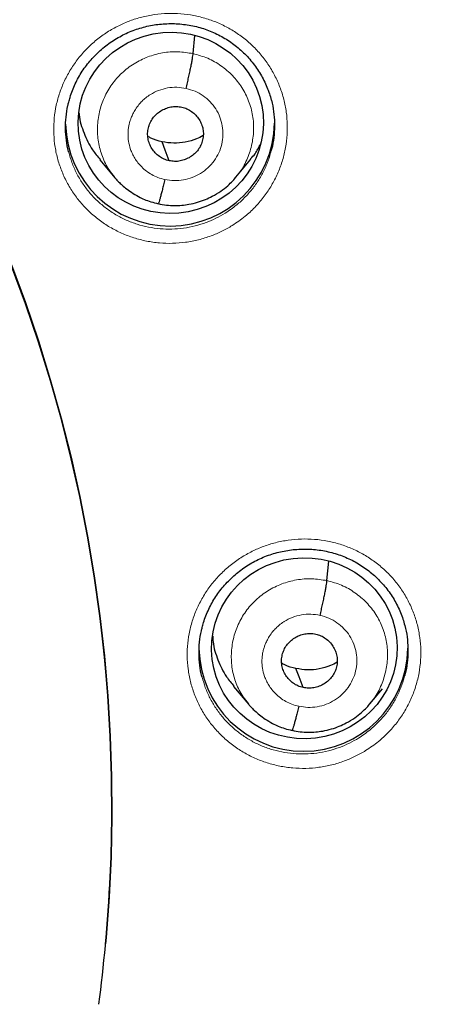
# Model space of a CAD drawing. Header units: millimetres. Extents: x 8 to 1465, y 12 to 1156.
# Tile 67 of 168: x 609.92 to 616.6, y 1071.92 to 1087.95. Entities that reach past the tile are written whole.
import ezdxf

# ---------------------------------------------------------------- set-up
doc = ezdxf.new("R2010")
doc.units = ezdxf.units.MM

msp = doc.modelspace()

# ---------------------------------------------------------------- linework, layer by layer
at = {"color": 7, "linetype": 'Continuous', "lineweight": 30}
for p, q in [((612.741, 1087.394), (612.767, 1087.689)), ((611.222, 1085.667), (611.468, 1085.372)), ((613.437, 1085.381), (613.682, 1085.678)), ((613.441, 1085.394), (613.433, 1085.385)), ((614.919, 1078.815), (614.948, 1079.131)), ((613.399, 1077.094), (613.645, 1076.798)), ((615.617, 1076.808), (615.82, 1077.055)), ((615.621, 1076.821), (615.613, 1076.812)), ((611.315, 1072.879), (611.317, 1072.9))]:
    msp.add_line(p, q, dxfattribs=at)
at = {"color": 7, "linetype": 'Continuous', "lineweight": 30, "flags": 128}
for points in [[(612.352, 1085.649), (612.286, 1085.823), (612.235, 1085.959)], [(611.317, 1072.9), (611.326, 1073.008), (611.375, 1073.662), (611.406, 1074.317), (611.419, 1074.972), (611.415, 1075.628), (611.393, 1076.283), (611.354, 1076.937), (611.297, 1077.59), (611.223, 1078.242), (611.132, 1078.891), (611.023, 1079.538), (610.897, 1080.182), (610.754, 1080.822), (610.594, 1081.459), (610.417, 1082.091), (610.223, 1082.718), (610.012, 1083.34), (609.785, 1083.956)], [(609.785, 1083.956), (610.012, 1083.34), (610.223, 1082.718), (610.417, 1082.091), (610.594, 1081.459), (610.754, 1080.822), (610.897, 1080.182), (611.023, 1079.538), (611.132, 1078.891), (611.223, 1078.242), (611.297, 1077.59), (611.354, 1076.937), (611.393, 1076.283), (611.415, 1075.628), (611.419, 1074.972), (611.406, 1074.317), (611.375, 1073.662), (611.326, 1073.008), (611.317, 1072.9)], [(614.531, 1077.074), (614.465, 1077.247), (614.414, 1077.384)]]:
    msp.add_lwpolyline(points, dxfattribs=at)
at = {"color": 252, "linetype": 'Continuous', "lineweight": 0, "flags": 128}
msp.add_lwpolyline([(609.783, 1083.934), (610.01, 1083.318), (610.221, 1082.696), (610.415, 1082.068), (610.592, 1081.436), (610.752, 1080.8), (610.895, 1080.16), (611.021, 1079.516), (611.13, 1078.869), (611.222, 1078.22), (611.296, 1077.568), (611.352, 1076.915), (611.391, 1076.261), (611.413, 1075.605), (611.417, 1074.95), (611.404, 1074.294), (611.384, 1073.832)], dxfattribs=at)
at = {"color": 7, "linetype": 'Continuous', "lineweight": 30}
for centre, radius, start, end in [((612.365, 1086.287), 1.7, 181.4409, 359.1592), ((614.536, 1077.738), 1.7, 181.031, 359.1638), ((586.873, 1075.124), 24.544, 352.494, 356.9824)]:
    msp.add_arc(centre, radius, start, end, dxfattribs=at)
for centre, major_axis, ratio in [((612.377, 1086.267), (1.502, 0.134), 0.977463), ((614.55, 1077.714), (1.509, 0.03), 0.976207)]:
    msp.add_ellipse(centre, major_axis=major_axis, ratio=ratio, dxfattribs=at)
at = {"color": 252, "linetype": 'Continuous', "lineweight": 0}
for points, knots in [([(586.116, 1123.851), (587.508, 1123.816), (590.291, 1123.746), (594.434, 1123.182), (598.512, 1122.287), (602.492, 1121.035), (606.345, 1119.444), (610.038, 1117.525), (613.545, 1115.292), (616.837, 1112.764), (619.888, 1109.961), (622.675, 1106.903), (625.176, 1103.616), (627.371, 1100.124), (629.243, 1096.456), (630.777, 1092.64), (631.961, 1088.705), (632.789, 1084.683), (633.239, 1080.606), (633.356, 1076.897), (633.16, 1074.567), (633.078, 1073.598)], [0, 0, 0, 0, 0.053445, 0.106889, 0.160334, 0.213779, 0.267223, 0.320668, 0.374113, 0.427557, 0.481002, 0.534447, 0.587891, 0.641336, 0.694781, 0.748225, 0.80167, 0.855115, 0.908559, 0.962004, 1, 1, 1, 1]), ([(613.377, 1084.595), (613.448, 1084.644), (613.579, 1084.731), (613.746, 1084.888), (613.885, 1085.049), (614.006, 1085.224), (614.106, 1085.412), (614.184, 1085.609), (614.239, 1085.813), (614.27, 1086.022), (614.277, 1086.233), (614.261, 1086.443), (614.22, 1086.65), (614.156, 1086.85), (614.07, 1087.043), (613.962, 1087.224), (613.834, 1087.392), (613.689, 1087.544), (613.526, 1087.68), (613.348, 1087.796), (613.159, 1087.892), (612.959, 1087.966), (612.752, 1088.018), (612.541, 1088.047), (612.327, 1088.052), (612.114, 1088.033), (611.908, 1087.992), (611.712, 1087.931), (611.524, 1087.849), (611.341, 1087.746), (611.168, 1087.62), (611.01, 1087.477), (610.869, 1087.317), (610.748, 1087.142), (610.646, 1086.955), (610.567, 1086.759), (610.511, 1086.555), (610.478, 1086.346), (610.469, 1086.135), (610.484, 1085.925), (610.523, 1085.718), (610.586, 1085.517), (610.67, 1085.324), (610.777, 1085.142), (610.903, 1084.973), (611.048, 1084.82), (611.21, 1084.683), (611.386, 1084.565), (611.575, 1084.468), (611.774, 1084.392), (611.981, 1084.339), (612.192, 1084.309), (612.406, 1084.302), (612.619, 1084.319), (612.83, 1084.36), (613.027, 1084.421), (613.211, 1084.499), (613.322, 1084.563), (613.377, 1084.595)], [0, 0, 0, 0, 0.021632, 0.039536, 0.057497, 0.075402, 0.093297, 0.111249, 0.129144, 0.147023, 0.164959, 0.182838, 0.2007, 0.21862, 0.236483, 0.254337, 0.272247, 0.290101, 0.307957, 0.325869, 0.343725, 0.361593, 0.379517, 0.397385, 0.41527, 0.433212, 0.451097, 0.467882, 0.484667, 0.502566, 0.520522, 0.538421, 0.556321, 0.574277, 0.592177, 0.610067, 0.628015, 0.645905, 0.663779, 0.681709, 0.699583, 0.717442, 0.735358, 0.753217, 0.77107, 0.78898, 0.806833, 0.824691, 0.842607, 0.860465, 0.878338, 0.896268, 0.914141, 0.932031, 0.949978, 0.967868, 0.983934, 1, 1, 1, 1]), ([(611.464, 1085.386), (611.433, 1085.423), (611.349, 1085.523), (611.257, 1085.717), (611.191, 1085.954), (611.176, 1086.201), (611.21, 1086.446), (611.289, 1086.681), (611.412, 1086.897), (611.577, 1087.084), (611.775, 1087.236), (612.001, 1087.347), (612.243, 1087.413), (612.494, 1087.435), (612.658, 1087.407), (612.741, 1087.394)], [0, 0, 0, 0, 0.0466796, 0.1261398, 0.2055311, 0.2848787, 0.3643331, 0.4437903, 0.5231434, 0.6025363, 0.6819964, 0.7614663, 0.8409644, 0.9204286, 1, 1, 1, 1]), ([(612.741, 1087.394), (612.821, 1087.371), (612.982, 1087.327), (613.198, 1087.202), (613.387, 1087.041), (613.541, 1086.846), (613.652, 1086.625), (613.718, 1086.387), (613.732, 1086.141), (613.7, 1085.895), (613.618, 1085.662), (613.53, 1085.492), (613.457, 1085.412), (613.441, 1085.394)], [0, 0, 0, 0, 0.0972396, 0.194352, 0.291505, 0.3886215, 0.4857265, 0.5827472, 0.6797149, 0.7768131, 0.8739145, 0.9708883, 1, 1, 1, 1]), ([(612.281, 1085.345), (612.243, 1085.354), (612.169, 1085.373), (612.068, 1085.422), (611.98, 1085.48), (611.905, 1085.546), (611.842, 1085.616), (611.791, 1085.689), (611.752, 1085.762), (611.714, 1085.854), (611.687, 1085.962), (611.68, 1086.06), (611.683, 1086.125), (611.686, 1086.162), (611.691, 1086.195), (611.696, 1086.225), (611.701, 1086.25), (611.708, 1086.275), (611.718, 1086.309), (611.735, 1086.356), (611.762, 1086.418), (611.803, 1086.49), (611.846, 1086.55), (611.884, 1086.594), (611.911, 1086.622), (611.94, 1086.649), (611.972, 1086.677), (612.008, 1086.703), (612.074, 1086.747), (612.178, 1086.799), (612.324, 1086.839), (612.477, 1086.853), (612.577, 1086.836), (612.628, 1086.827)], [0, 0, 0, 0, 0.0484655, 0.0945008, 0.1382641, 0.179781, 0.2190306, 0.2559944, 0.2906766, 0.3230951, 0.3810408, 0.4298524, 0.4468377, 0.4623728, 0.4764608, 0.4891012, 0.5002917, 0.5080235, 0.5224911, 0.5437007, 0.5716507, 0.6063174, 0.6476407, 0.6628907, 0.6788703, 0.6955788, 0.7130185, 0.7311956, 0.7501168, 0.8117667, 0.8739499, 0.9366285, 1, 1, 1, 1]), ([(612.628, 1086.827), (612.677, 1086.814), (612.774, 1086.787), (612.905, 1086.711), (613.02, 1086.614), (613.113, 1086.495), (613.181, 1086.362), (613.221, 1086.217), (613.231, 1086.068), (613.211, 1085.919), (613.163, 1085.776), (613.087, 1085.646), (612.986, 1085.532), (612.866, 1085.44), (612.729, 1085.373), (612.583, 1085.333), (612.43, 1085.32), (612.331, 1085.337), (612.281, 1085.345)], [0, 0, 0, 0, 0.062503, 0.125005, 0.187505, 0.250005, 0.312505, 0.375007, 0.437509, 0.500007, 0.562508, 0.625006, 0.687506, 0.750004, 0.812503, 0.875, 0.937502, 1, 1, 1, 1]), ([(613.263, 1084.797), (613.213, 1084.769), (613.115, 1084.711), (612.95, 1084.641), (612.773, 1084.586), (612.585, 1084.55), (612.394, 1084.534), (612.203, 1084.54), (612.014, 1084.567), (611.829, 1084.614), (611.651, 1084.682), (611.482, 1084.769), (611.325, 1084.874), (611.18, 1084.996), (611.05, 1085.133), (610.937, 1085.284), (610.842, 1085.447), (610.767, 1085.616), (610.733, 1085.733), (610.717, 1085.79)], [0, 0, 0, 0, 0.0536721, 0.1073443, 0.1671163, 0.2270785, 0.2868504, 0.3465478, 0.4064349, 0.466132, 0.5257841, 0.5856258, 0.6452775, 0.7049071, 0.7647266, 0.824356, 0.8840033, 0.9438409, 1, 1, 1, 1]), ([(614.011, 1085.819), (614.002, 1085.781), (613.977, 1085.682), (613.914, 1085.529), (613.826, 1085.36), (613.718, 1085.203), (613.593, 1085.059), (613.443, 1084.919), (613.327, 1084.84), (613.263, 1084.797)], [0, 0, 0, 0, 0.0905373, 0.2372887, 0.3835731, 0.5299419, 0.6767782, 0.8231477, 1, 1, 1, 1]), ([(615.548, 1076.048), (615.619, 1076.096), (615.749, 1076.183), (615.916, 1076.338), (616.056, 1076.499), (616.177, 1076.673), (616.276, 1076.86), (616.355, 1077.057), (616.41, 1077.261), (616.442, 1077.469), (616.449, 1077.679), (616.433, 1077.888), (616.393, 1078.094), (616.33, 1078.294), (616.244, 1078.486), (616.137, 1078.667), (616.009, 1078.835), (615.864, 1078.987), (615.701, 1079.122), (615.524, 1079.239), (615.335, 1079.335), (615.135, 1079.41), (614.928, 1079.462), (614.717, 1079.491), (614.502, 1079.496), (614.289, 1079.477), (614.083, 1079.437), (613.887, 1079.375), (613.698, 1079.294), (613.516, 1079.191), (613.342, 1079.066), (613.184, 1078.923), (613.043, 1078.763), (612.921, 1078.589), (612.82, 1078.403), (612.74, 1078.207), (612.684, 1078.004), (612.65, 1077.796), (612.641, 1077.586), (612.656, 1077.377), (612.694, 1077.17), (612.756, 1076.97), (612.841, 1076.777), (612.946, 1076.596), (613.073, 1076.427), (613.217, 1076.274), (613.379, 1076.137), (613.555, 1076.02), (613.744, 1075.922), (613.942, 1075.846), (614.149, 1075.793), (614.36, 1075.762), (614.574, 1075.755), (614.788, 1075.772), (614.999, 1075.812), (615.197, 1075.874), (615.381, 1075.952), (615.493, 1076.016), (615.548, 1076.048)], [0, 0, 0, 0, 0.0214371, 0.0393332, 0.0572864, 0.0751824, 0.0930626, 0.111, 0.1288801, 0.1467439, 0.1646647, 0.1825285, 0.2003825, 0.2182934, 0.2361475, 0.2540026, 0.2719146, 0.2897698, 0.3076365, 0.32556, 0.3434267, 0.3613103, 0.3792508, 0.3971343, 0.4150328, 0.4329882, 0.4508866, 0.4676984, 0.4845102, 0.5023967, 0.5203402, 0.5382266, 0.5561137, 0.5740579, 0.591945, 0.6098197, 0.6277516, 0.6456263, 0.6634861, 0.6814028, 0.6992626, 0.7171157, 0.7350257, 0.7528789, 0.7707366, 0.7886513, 0.8065091, 0.8243808, 0.8423094, 0.8601811, 0.8780698, 0.8960156, 0.9139043, 0.9318059, 0.9497644, 0.967666, 0.983833, 1, 1, 1, 1]), ([(613.641, 1076.813), (613.611, 1076.849), (613.527, 1076.948), (613.436, 1077.14), (613.369, 1077.377), (613.355, 1077.623), (613.388, 1077.868), (613.467, 1078.102), (613.591, 1078.318), (613.756, 1078.505), (613.954, 1078.657), (614.18, 1078.768), (614.422, 1078.833), (614.673, 1078.856), (614.837, 1078.828), (614.919, 1078.815)], [0, 0, 0, 0, 0.045875, 0.125403, 0.204861, 0.284277, 0.363799, 0.443323, 0.522741, 0.602201, 0.681728, 0.761265, 0.84083, 0.920363, 1, 1, 1, 1]), ([(614.919, 1078.815), (615, 1078.793), (615.16, 1078.749), (615.377, 1078.623), (615.566, 1078.463), (615.72, 1078.269), (615.831, 1078.049), (615.896, 1077.811), (615.911, 1077.565), (615.878, 1077.32), (615.797, 1077.088), (615.709, 1076.918), (615.637, 1076.839), (615.621, 1076.821)], [0, 0, 0, 0, 0.0973065, 0.1944867, 0.2917075, 0.3888916, 0.4860644, 0.5831529, 0.680189, 0.7773556, 0.8745241, 0.971564, 1, 1, 1, 1]), ([(614.459, 1076.77), (614.422, 1076.779), (614.348, 1076.798), (614.248, 1076.846), (614.16, 1076.904), (614.085, 1076.969), (614.022, 1077.039), (613.971, 1077.111), (613.932, 1077.183), (613.894, 1077.275), (613.866, 1077.383), (613.859, 1077.481), (613.861, 1077.546), (613.865, 1077.584), (613.869, 1077.617), (613.875, 1077.647), (613.88, 1077.672), (613.887, 1077.698), (613.897, 1077.731), (613.914, 1077.779), (613.941, 1077.84), (613.982, 1077.913), (614.025, 1077.972), (614.063, 1078.016), (614.09, 1078.044), (614.119, 1078.071), (614.151, 1078.099), (614.186, 1078.125), (614.253, 1078.169), (614.356, 1078.22), (614.502, 1078.261), (614.655, 1078.275), (614.756, 1078.258), (614.807, 1078.249)], [0, 0, 0, 0, 0.048243, 0.0940867, 0.1376874, 0.1790709, 0.2182171, 0.2551072, 0.289745, 0.3221486, 0.3801542, 0.4291436, 0.4462328, 0.4618907, 0.4761205, 0.4889219, 0.5002926, 0.508095, 0.5226133, 0.5438535, 0.5718141, 0.6064711, 0.6477642, 0.6629995, 0.6789622, 0.6956514, 0.7130696, 0.7312228, 0.7501178, 0.8115987, 0.8737262, 0.9364616, 1, 1, 1, 1]), ([(614.807, 1078.249), (614.855, 1078.236), (614.952, 1078.209), (615.084, 1078.134), (615.199, 1078.036), (615.292, 1077.918), (615.36, 1077.785), (615.399, 1077.641), (615.41, 1077.492), (615.39, 1077.343), (615.341, 1077.201), (615.265, 1077.071), (615.165, 1076.957), (615.045, 1076.865), (614.908, 1076.798), (614.761, 1076.758), (614.609, 1076.745), (614.509, 1076.762), (614.459, 1076.77)], [0, 0, 0, 0, 0.062499, 0.125002, 0.187498, 0.249998, 0.312496, 0.374997, 0.437499, 0.5, 0.562504, 0.625002, 0.687503, 0.750001, 0.812501, 0.874998, 0.937501, 1, 1, 1, 1]), ([(616.183, 1077.272), (616.173, 1077.234), (616.148, 1077.134), (616.084, 1076.98), (615.996, 1076.813), (615.887, 1076.656), (615.762, 1076.513), (615.613, 1076.374), (615.497, 1076.296), (615.434, 1076.253)], [0, 0, 0, 0, 0.092577, 0.239205, 0.385367, 0.531668, 0.678437, 0.82474, 1, 1, 1, 1]), ([(615.434, 1076.253), (615.384, 1076.224), (615.284, 1076.166), (615.119, 1076.096), (614.942, 1076.041), (614.754, 1076.005), (614.563, 1075.99), (614.371, 1075.996), (614.182, 1076.023), (613.997, 1076.07), (613.819, 1076.138), (613.651, 1076.225), (613.493, 1076.33), (613.349, 1076.452), (613.219, 1076.59), (613.106, 1076.74), (613.012, 1076.903), (612.937, 1077.07), (612.904, 1077.185), (612.889, 1077.241)], [0, 0, 0, 0, 0.0540114, 0.1080228, 0.1678358, 0.2278395, 0.2876526, 0.3474117, 0.4073609, 0.4671199, 0.5268241, 0.586718, 0.6464218, 0.7060748, 0.7659176, 0.8255702, 0.8852037, 0.9450271, 1, 1, 1, 1])]:
    msp.add_open_spline(points, degree=3, knots=knots, dxfattribs=at)
at = {"color": 7, "linetype": 'Continuous', "lineweight": 30}
for points, knots in [([(586.116, 1119.959), (586.224, 1119.958), (586.538, 1119.958), (587.058, 1119.95), (587.677, 1119.934), (588.295, 1119.909), (588.912, 1119.875), (589.53, 1119.833), (590.146, 1119.784), (590.762, 1119.725), (591.377, 1119.659), (591.991, 1119.584), (592.603, 1119.501), (593.215, 1119.41), (593.825, 1119.311), (594.434, 1119.203), (595.041, 1119.088), (595.647, 1118.964), (596.251, 1118.832), (596.853, 1118.692), (597.453, 1118.544), (598.051, 1118.388), (598.646, 1118.223), (599.239, 1118.051), (599.83, 1117.871), (600.418, 1117.683), (601.004, 1117.488), (601.587, 1117.284), (602.167, 1117.072), (602.744, 1116.853), (603.317, 1116.626), (603.888, 1116.392), (604.455, 1116.149), (605.019, 1115.899), (605.579, 1115.642), (606.136, 1115.377), (606.689, 1115.105), (607.238, 1114.825), (607.783, 1114.538), (608.324, 1114.244), (608.861, 1113.942), (609.394, 1113.633), (609.922, 1113.318), (610.446, 1112.995), (610.965, 1112.665), (611.48, 1112.328), (611.99, 1111.984), (612.495, 1111.634), (612.995, 1111.276), (613.49, 1110.912), (613.98, 1110.542), (614.465, 1110.165), (614.944, 1109.781), (615.419, 1109.391), (615.887, 1108.995), (616.35, 1108.592), (616.808, 1108.183), (617.259, 1107.769), (617.705, 1107.348), (618.145, 1106.921), (618.579, 1106.488), (619.007, 1106.05), (619.429, 1105.606), (619.845, 1105.156), (620.254, 1104.701), (620.657, 1104.24), (621.053, 1103.774), (621.443, 1103.302), (621.826, 1102.826), (622.203, 1102.344), (622.573, 1101.857), (622.936, 1101.366), (623.292, 1100.869), (623.641, 1100.368), (623.984, 1099.862), (624.319, 1099.352), (624.647, 1098.837), (624.968, 1098.318), (625.281, 1097.795), (625.587, 1097.267), (625.886, 1096.736), (626.178, 1096.2), (626.461, 1095.66), (626.738, 1095.117), (627.007, 1094.57), (627.268, 1094.02), (627.521, 1093.466), (627.767, 1092.909), (628.005, 1092.348), (628.235, 1091.785), (628.457, 1091.218), (628.671, 1090.649), (628.878, 1090.076), (629.076, 1089.501), (629.267, 1088.923), (629.449, 1088.343), (629.623, 1087.761), (629.789, 1087.176), (629.947, 1086.589), (630.097, 1085.999), (630.238, 1085.408), (630.371, 1084.815), (630.496, 1084.221), (630.613, 1083.624), (630.721, 1083.027), (630.821, 1082.427), (630.913, 1081.827), (630.996, 1081.225), (631.071, 1080.623), (631.137, 1080.019), (631.183, 1079.552), (631.205, 1079.287), (631.21, 1079.223)], [0, 0, 0, 0, 0.00481, 0.013996, 0.023183, 0.03237, 0.041556, 0.050743, 0.05993, 0.069116, 0.078303, 0.087489, 0.096676, 0.105863, 0.115049, 0.124236, 0.133423, 0.142609, 0.151796, 0.160983, 0.17017, 0.179356, 0.188543, 0.19773, 0.206917, 0.216104, 0.22529, 0.234477, 0.243664, 0.252851, 0.262038, 0.271225, 0.280412, 0.289599, 0.298786, 0.307973, 0.31716, 0.326347, 0.335534, 0.344721, 0.353909, 0.363096, 0.372283, 0.38147, 0.390658, 0.399845, 0.409032, 0.41822, 0.427407, 0.436595, 0.445782, 0.45497, 0.464157, 0.473345, 0.482533, 0.49172, 0.500908, 0.510096, 0.519284, 0.528472, 0.537659, 0.546847, 0.556035, 0.565223, 0.574411, 0.583599, 0.592788, 0.601976, 0.611164, 0.620352, 0.62954, 0.638729, 0.647917, 0.657105, 0.666294, 0.675482, 0.684671, 0.693859, 0.703048, 0.712237, 0.721425, 0.730614, 0.739803, 0.748991, 0.75818, 0.767369, 0.776558, 0.785747, 0.794936, 0.804125, 0.813314, 0.822503, 0.831692, 0.840881, 0.85007, 0.859259, 0.868448, 0.877637, 0.886827, 0.896016, 0.905205, 0.914394, 0.923584, 0.932773, 0.941962, 0.951152, 0.960341, 0.96953, 0.97872, 0.987909, 0.997098, 1, 1, 1, 1]), ([(610.718, 1086.604), (610.724, 1086.63), (610.74, 1086.694), (610.776, 1086.794), (610.821, 1086.902), (610.875, 1087.006), (610.936, 1087.107), (611.004, 1087.203), (611.08, 1087.295), (611.162, 1087.382), (611.25, 1087.464), (611.344, 1087.54), (611.442, 1087.609), (611.546, 1087.67), (611.653, 1087.725), (611.762, 1087.771), (611.875, 1087.809), (611.99, 1087.84), (612.107, 1087.862), (612.225, 1087.877), (612.346, 1087.883), (612.466, 1087.882), (612.586, 1087.872), (612.706, 1087.853), (612.823, 1087.827), (612.937, 1087.792), (613.048, 1087.75), (613.155, 1087.7), (613.258, 1087.643), (613.356, 1087.579), (613.45, 1087.508), (613.54, 1087.43), (613.624, 1087.346), (613.702, 1087.256), (613.774, 1087.16), (613.838, 1087.061), (613.895, 1086.957), (613.943, 1086.851), (613.983, 1086.744), (614.003, 1086.671), (614.013, 1086.636)], [0, 0, 0, 0, 0.018255, 0.044878, 0.071308, 0.097507, 0.123781, 0.150227, 0.176824, 0.203542, 0.230342, 0.257177, 0.283986, 0.310722, 0.337347, 0.363836, 0.390137, 0.416367, 0.44278, 0.469357, 0.496064, 0.522859, 0.549693, 0.576506, 0.603252, 0.629895, 0.656415, 0.682746, 0.708892, 0.735201, 0.761731, 0.788441, 0.815279, 0.842182, 0.869073, 0.895873, 0.922522, 0.948971, 0.975175, 1, 1, 1, 1]), ([(612.628, 1086.827), (612.635, 1086.857), (612.648, 1086.916), (612.668, 1087.006), (612.687, 1087.092), (612.704, 1087.174), (612.718, 1087.248), (612.729, 1087.31), (612.737, 1087.361), (612.74, 1087.383), (612.741, 1087.394)], [0, 0, 0, 0, 0.123829, 0.248514, 0.373865, 0.499438, 0.624955, 0.750414, 0.875542, 1, 1, 1, 1]), ([(610.717, 1085.79), (610.716, 1085.793), (610.696, 1085.857), (610.677, 1085.985), (610.661, 1086.173), (610.671, 1086.361), (610.69, 1086.506), (610.713, 1086.586), (610.719, 1086.605)], [0, 0, 0, 0, 0.013342, 0.241688, 0.470763, 0.699109, 0.927687, 1, 1, 1, 1]), ([(614.013, 1086.638), (614.013, 1086.637), (614.032, 1086.576), (614.052, 1086.451), (614.069, 1086.263), (614.061, 1086.075), (614.042, 1085.926), (614.018, 1085.842), (614.011, 1085.819)], [0, 0, 0, 0, 0.003387, 0.230517, 0.457862, 0.685933, 0.913278, 1, 1, 1, 1]), ([(610.884, 1086.431), (610.885, 1086.42), (610.891, 1086.305), (610.962, 1086.098), (611.075, 1085.85), (611.185, 1085.721), (611.228, 1085.671)], [0, 0, 0, 0, 0.042306, 0.404614, 0.767237, 1, 1, 1, 1]), ([(612.352, 1085.649), (612.323, 1085.657), (612.266, 1085.673), (612.19, 1085.719), (612.123, 1085.777), (612.069, 1085.847), (612.028, 1085.925), (612.004, 1086.01), (611.998, 1086.097), (612.01, 1086.184), (612.038, 1086.268), (612.083, 1086.344), (612.142, 1086.41), (612.213, 1086.463), (612.293, 1086.503), (612.379, 1086.528), (612.469, 1086.537), (612.527, 1086.527), (612.557, 1086.523)], [0, 0, 0, 0, 0.062615, 0.125099, 0.187762, 0.250497, 0.31306, 0.375344, 0.437596, 0.499987, 0.562382, 0.624644, 0.686935, 0.749501, 0.812236, 0.874897, 0.937381, 1, 1, 1, 1]), ([(612.557, 1086.523), (612.585, 1086.515), (612.642, 1086.499), (612.719, 1086.453), (612.785, 1086.395), (612.84, 1086.325), (612.88, 1086.247), (612.904, 1086.162), (612.91, 1086.075), (612.899, 1085.988), (612.87, 1085.904), (612.826, 1085.828), (612.767, 1085.762), (612.695, 1085.709), (612.615, 1085.669), (612.529, 1085.644), (612.44, 1085.635), (612.381, 1085.645), (612.352, 1085.649)], [0, 0, 0, 0, 0.062616, 0.125099, 0.187762, 0.250497, 0.31306, 0.375344, 0.437596, 0.499988, 0.562383, 0.624644, 0.686935, 0.749501, 0.812236, 0.874898, 0.937382, 1, 1, 1, 1]), ([(612.235, 1085.959), (612.173, 1085.974), (612.091, 1085.994), (612.021, 1086.036), (612.005, 1086.046)], [0, 0, 0, 0, 0.768643, 1, 1, 1, 1]), ([(612.905, 1086.059), (612.87, 1086.04), (612.778, 1085.991), (612.615, 1085.948), (612.424, 1085.928), (612.298, 1085.948), (612.235, 1085.959)], [0, 0, 0, 0, 0.173635, 0.449414, 0.724411, 1, 1, 1, 1]), ([(613.677, 1085.682), (613.702, 1085.709), (613.768, 1085.779), (613.811, 1085.866), (613.838, 1085.921)], [0, 0, 0, 0, 0.372748, 1, 1, 1, 1]), ([(611.459, 1085.383), (611.462, 1085.38), (611.47, 1085.37), (611.49, 1085.348), (611.523, 1085.312), (611.574, 1085.262), (611.647, 1085.2), (611.741, 1085.13), (611.843, 1085.069), (611.95, 1085.019), (612.056, 1084.979), (612.133, 1084.961), (612.173, 1084.951)], [0, 0, 0, 0, 0.018937, 0.056293, 0.106153, 0.193378, 0.304976, 0.441206, 0.602185, 0.72339, 0.855869, 1, 1, 1, 1]), ([(612.173, 1084.952), (612.217, 1084.943), (612.304, 1084.926), (612.432, 1084.918), (612.555, 1084.923), (612.682, 1084.94), (612.81, 1084.971), (612.937, 1085.016), (613.065, 1085.076), (613.188, 1085.15), (613.298, 1085.237), (613.383, 1085.317), (613.427, 1085.37), (613.447, 1085.393)], [0, 0, 0, 0, 0.0953398, 0.1859727, 0.2721565, 0.3540045, 0.4564202, 0.5511809, 0.6382562, 0.7544014, 0.853324, 0.9351321, 1, 1, 1, 1]), ([(612.281, 1085.345), (612.274, 1085.316), (612.26, 1085.258), (612.24, 1085.179), (612.222, 1085.109), (612.206, 1085.049), (612.192, 1085.001), (612.18, 1084.967), (612.176, 1084.957), (612.174, 1084.953)], [0, 0, 0, 0, 0.1473844, 0.2934093, 0.4391855, 0.5850053, 0.7307474, 0.8762874, 1, 1, 1, 1]), ([(612.889, 1078.052), (612.896, 1078.079), (612.912, 1078.144), (612.948, 1078.244), (612.994, 1078.352), (613.048, 1078.456), (613.109, 1078.556), (613.177, 1078.652), (613.253, 1078.744), (613.335, 1078.831), (613.423, 1078.912), (613.517, 1078.988), (613.616, 1079.056), (613.719, 1079.118), (613.826, 1079.172), (613.936, 1079.218), (614.049, 1079.256), (614.163, 1079.286), (614.28, 1079.309), (614.399, 1079.323), (614.519, 1079.33), (614.64, 1079.328), (614.76, 1079.318), (614.879, 1079.299), (614.996, 1079.273), (615.111, 1079.238), (615.222, 1079.196), (615.328, 1079.147), (615.431, 1079.09), (615.529, 1079.026), (615.624, 1078.955), (615.713, 1078.877), (615.797, 1078.793), (615.875, 1078.703), (615.946, 1078.608), (616.011, 1078.508), (616.067, 1078.405), (616.115, 1078.299), (616.155, 1078.193), (616.175, 1078.121), (616.184, 1078.087)], [0, 0, 0, 0, 0.018967, 0.045574, 0.071986, 0.098163, 0.124414, 0.150837, 0.177412, 0.204109, 0.230888, 0.257704, 0.284493, 0.311209, 0.337815, 0.364284, 0.390566, 0.416781, 0.44318, 0.469744, 0.496439, 0.523223, 0.550049, 0.576856, 0.603599, 0.630243, 0.656767, 0.683105, 0.709258, 0.735573, 0.762107, 0.788821, 0.815661, 0.842568, 0.869462, 0.896265, 0.922919, 0.949374, 0.975586, 1, 1, 1, 1]), ([(614.807, 1078.249), (614.814, 1078.279), (614.827, 1078.338), (614.847, 1078.427), (614.866, 1078.514), (614.882, 1078.595), (614.896, 1078.669), (614.908, 1078.731), (614.916, 1078.782), (614.918, 1078.804), (614.919, 1078.815)], [0, 0, 0, 0, 0.124036, 0.248793, 0.374099, 0.49955, 0.624923, 0.750285, 0.875415, 1, 1, 1, 1]), ([(612.889, 1077.241), (612.887, 1077.245), (612.867, 1077.31), (612.848, 1077.439), (612.833, 1077.626), (612.842, 1077.814), (612.862, 1077.957), (612.885, 1078.035), (612.89, 1078.053)], [0, 0, 0, 0, 0.017833, 0.2461, 0.475096, 0.703364, 0.931829, 1, 1, 1, 1]), ([(616.184, 1078.089), (616.185, 1078.087), (616.204, 1078.025), (616.224, 1077.899), (616.24, 1077.712), (616.232, 1077.525), (616.213, 1077.377), (616.189, 1077.294), (616.183, 1077.272)], [0, 0, 0, 0, 0.007318, 0.234374, 0.461552, 0.689456, 0.916634, 1, 1, 1, 1]), ([(613.059, 1077.913), (613.061, 1077.881), (613.066, 1077.748), (613.14, 1077.521), (613.254, 1077.275), (613.363, 1077.147), (613.405, 1077.098)], [0, 0, 0, 0, 0.105103, 0.444877, 0.784946, 1, 1, 1, 1]), ([(614.531, 1077.074), (614.502, 1077.082), (614.445, 1077.098), (614.369, 1077.143), (614.302, 1077.201), (614.248, 1077.271), (614.207, 1077.349), (614.183, 1077.433), (614.177, 1077.52), (614.189, 1077.607), (614.217, 1077.69), (614.261, 1077.767), (614.321, 1077.832), (614.392, 1077.886), (614.472, 1077.926), (614.558, 1077.95), (614.647, 1077.959), (614.706, 1077.95), (614.735, 1077.945)], [0, 0, 0, 0, 0.062617, 0.125103, 0.187768, 0.250504, 0.313066, 0.375348, 0.437601, 0.499992, 0.562386, 0.624644, 0.686931, 0.749494, 0.81223, 0.874895, 0.937381, 1, 1, 1, 1]), ([(614.735, 1077.945), (614.764, 1077.937), (614.821, 1077.921), (614.897, 1077.876), (614.964, 1077.818), (615.018, 1077.748), (615.059, 1077.67), (615.083, 1077.586), (615.089, 1077.499), (615.077, 1077.412), (615.049, 1077.329), (615.005, 1077.252), (614.945, 1077.186), (614.874, 1077.133), (614.794, 1077.093), (614.708, 1077.069), (614.619, 1077.059), (614.56, 1077.069), (614.531, 1077.074)], [0, 0, 0, 0, 0.0626166, 0.1251029, 0.1877681, 0.2505042, 0.313066, 0.3753487, 0.4376012, 0.4999923, 0.5623859, 0.6246438, 0.6869311, 0.7494947, 0.8122306, 0.8748951, 0.9373818, 1, 1, 1, 1]), ([(614.414, 1077.384), (614.351, 1077.399), (614.27, 1077.419), (614.2, 1077.462), (614.183, 1077.471)], [0, 0, 0, 0, 0.768064, 1, 1, 1, 1]), ([(615.084, 1077.485), (615.049, 1077.466), (614.957, 1077.417), (614.794, 1077.374), (614.602, 1077.353), (614.477, 1077.374), (614.414, 1077.384)], [0, 0, 0, 0, 0.173957, 0.449633, 0.724527, 1, 1, 1, 1]), ([(613.636, 1076.81), (613.639, 1076.806), (613.648, 1076.796), (613.668, 1076.774), (613.701, 1076.738), (613.752, 1076.688), (613.825, 1076.625), (613.919, 1076.556), (614.022, 1076.495), (614.129, 1076.444), (614.235, 1076.404), (614.312, 1076.386), (614.352, 1076.377)], [0, 0, 0, 0, 0.0190827, 0.0566687, 0.1067245, 0.1941286, 0.3058007, 0.441997, 0.6028303, 0.7238748, 0.8561404, 1, 1, 1, 1]), ([(614.352, 1076.378), (614.396, 1076.369), (614.482, 1076.352), (614.611, 1076.344), (614.733, 1076.349), (614.86, 1076.366), (614.989, 1076.397), (615.116, 1076.442), (615.244, 1076.502), (615.367, 1076.576), (615.478, 1076.663), (615.562, 1076.744), (615.607, 1076.796), (615.627, 1076.82)], [0, 0, 0, 0, 0.095246, 0.185803, 0.271927, 0.353729, 0.456103, 0.550842, 0.637914, 0.754088, 0.853079, 0.934992, 1, 1, 1, 1]), ([(614.459, 1076.77), (614.453, 1076.741), (614.439, 1076.683), (614.419, 1076.604), (614.401, 1076.534), (614.384, 1076.474), (614.37, 1076.427), (614.359, 1076.393), (614.354, 1076.383), (614.352, 1076.379)], [0, 0, 0, 0, 0.147083, 0.293, 0.438811, 0.584753, 0.730648, 0.876311, 1, 1, 1, 1])]:
    msp.add_open_spline(points, degree=3, knots=knots, dxfattribs=at)

doc.saveas('drawing.dxf')
